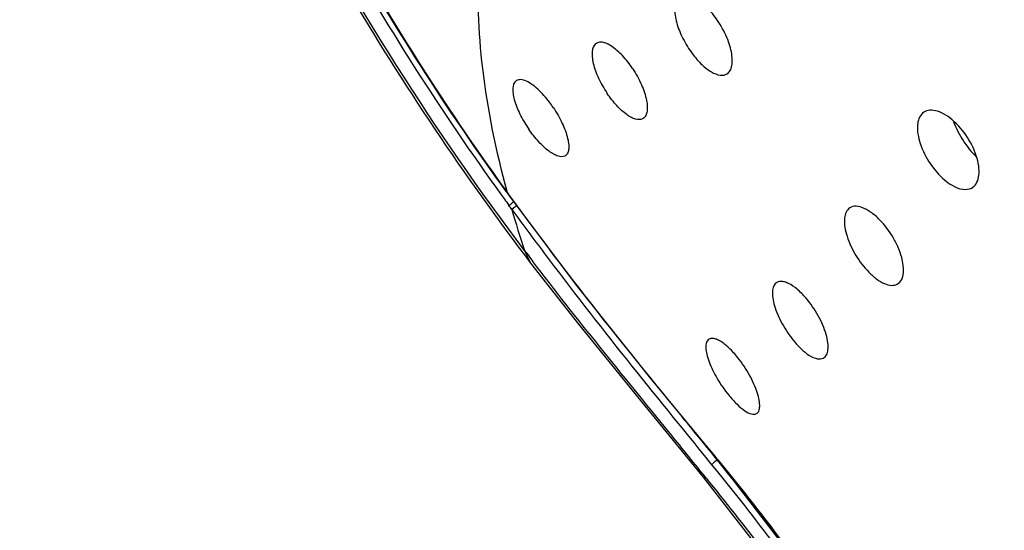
# Model space of a CAD drawing. Header units: millimetres. Extents: x 113 to 769, y -81 to 829.
# Tile 6 of 30: x 387 to 422, y 295 to 313. Entities that reach past the tile are written whole.
import ezdxf

# ---------------------------------------------------------------- set-up
doc = ezdxf.new("R2010")
doc.units = ezdxf.units.MM
doc.header["$LTSCALE"] = 65.395
doc.layers.get('0').update_dxf_attribs({"linetype": 'CONTINUOUS'})

msp = doc.modelspace()

# ---------------------------------------------------------------- linework, layer by layer
at = {"color": 9, "linetype": 'CONTINUOUS'}
for p, q in [((404.201, 306.678), (404.19, 306.662)), ((404.235, 306.629), (404.2, 306.677)), ((404.305, 306.533), (404.235, 306.629)), ((404.305, 306.532), (404.294, 306.517)), ((404.843, 304.554), (405.058, 304.104)), ((411.756, 297.039), (411.677, 297.136)), ((411.756, 297.039), (411.677, 297.134)), ((411.683, 297.174), (411.689, 297.145)), ((411.699, 297.154), (411.683, 297.174)), ((411.699, 297.153), (411.683, 297.174)), ((411.475, 296.972), (411.572, 296.853)), ((411.359, 296.39), (411.253, 296.426)), ((411.359, 296.39), (411.3, 296.463)), ((411.359, 296.389), (411.3, 296.463))]:
    msp.add_line(p, q, dxfattribs=at)
at = {"color": 7, "linetype": 'CONTINUOUS'}
for p, q in [((404.19, 306.662), (404.294, 306.517)), ((404.015, 306.539), (404.119, 306.395)), ((405.058, 304.104), (405.06, 304.101)), ((411.689, 297.145), (411.689, 297.145))]:
    msp.add_line(p, q, dxfattribs=at)
for points in [[(404.294, 306.517), (406.747, 303.249), (409.359, 299.967), (411.689, 297.145)], [(405.058, 304.104), (406.777, 301.911), (409.05, 299.113), (411.253, 296.426)], [(411.689, 297.145), (415.042, 292.794), (418.15, 287.952)], [(411.253, 296.426), (414.485, 292.271), (417.436, 287.897), (419.536, 284.184)]]:
    msp.add_lwpolyline(points, dxfattribs=at)
msp.add_arc((481.366, 362.492), 95.467, 215.98749, 216.152, dxfattribs=at)
at = {"color": 9, "linetype": 'CONTINUOUS'}
for centre, radius, start, end in [((434.666, 314.639), 31.483, 195.8679, 198.6853), ((497.904, 374.116), 115.679, 216.05633, 217.02113), ((492.435, 370.68), 109.751, 217.05186, 217.30565), ((639.746, 484.555), 295.198, 219.04853, 219.4124), ((343.078, 240.697), 88.83, 38.40001, 39.3646), ((348.542, 245.02), 81.862, 36.40672, 38.40456)]:
    msp.add_arc(centre, radius, start, end, dxfattribs=at)
at = {"color": 7, "linetype": 'CONTINUOUS'}
for points, knots in [([(404.843, 304.553), (401.6, 308.85), (395.906, 317.829), (389.895, 331.98), (387.272, 343.861), (386.969, 352.719), (387.597, 358.619), (389.078, 363.88), (391.38, 368.399), (394.497, 372.052), (398.351, 374.733), (402.833, 376.367), (407.818, 376.913), (413.183, 376.402), (416.784, 375.413), (418.614, 374.772)], [0, 0, 0, 0, 0.163682, 0.321605, 0.465548, 0.530563, 0.59042, 0.645262, 0.695866, 0.743437, 0.78982, 0.837042, 0.886989, 0.941048, 1, 1, 1, 1]), ([(396.766, 375.151), (395.792, 374.462), (393.948, 372.886), (390.785, 369.011), (387.974, 362.874), (386.584, 354.318), (387.009, 344.763), (389.184, 334.557), (392.997, 324.083), (398.288, 313.761), (402.67, 307.238), (405.06, 304.101)], [0, 0, 0, 0, 0.045785, 0.092464, 0.191062, 0.300399, 0.422233, 0.555979, 0.699295, 0.848677, 1, 1, 1, 1]), ([(398.369, 372.551), (399.957, 373.481), (403.587, 374.875), (409.647, 375.308), (416.21, 374.182), (423.084, 371.569), (430.076, 367.561), (436.979, 362.284), (443.583, 355.901), (451.73, 346.161), (458.398, 335.215), (463.164, 323.668), (465.585, 315.193), (466.815, 307.078), (466.812, 299.563), (465.567, 292.874), (463.824, 288.92), (462.749, 287.211)], [0, 0, 0, 0, 0.043524, 0.090275, 0.142104, 0.199823, 0.263384, 0.332101, 0.404847, 0.480201, 0.632094, 0.705553, 0.77528, 0.84007, 0.899124, 0.952229, 1, 1, 1, 1]), ([(398.88, 372.29), (399.685, 372.727), (401.39, 373.485), (405.12, 374.49), (410.329, 374.717), (416.915, 373.421), (423.789, 370.652), (430.748, 366.503), (437.591, 361.108), (444.102, 354.629), (449.077, 348.525), (452.72, 343.273), (455.264, 339.191), (457.586, 335.009), (459.658, 330.758), (461.472, 326.474), (463.502, 320.853), (464.997, 315.232), (465.886, 309.702), (466.341, 304.579), (466.174, 298.585), (464.736, 292.063), (462.857, 288.257), (461.722, 286.628)], [0, 0, 0, 0, 0.021776, 0.044107, 0.091511, 0.144079, 0.20253, 0.266749, 0.335993, 0.409102, 0.48461, 0.52278, 0.560938, 0.598879, 0.63639, 0.67328, 0.709367, 0.778384, 0.811066, 0.842377, 0.900531, 0.952819, 1, 1, 1, 1]), ([(397.253, 372.092), (396.378, 371.505), (394.714, 370.154), (391.81, 366.784), (389.169, 361.327), (388.001, 355.077), (387.832, 349.571), (388.209, 343.432), (389.767, 335.345), (393.119, 325.527), (397.869, 315.763), (401.839, 309.547), (404.015, 306.539)], [0, 0, 0, 0, 0.043904, 0.088787, 0.184599, 0.292336, 0.351472, 0.413971, 0.548384, 0.693321, 0.845254, 1, 1, 1, 1]), ([(404.19, 306.662), (402.036, 309.637), (398.105, 315.785), (393.402, 325.445), (390.076, 335.165), (388.263, 344.554), (388.075, 352.014), (388.816, 357.445), (390.04, 362.165), (392.09, 366.4), (394.974, 369.781), (396.634, 371.141), (397.507, 371.733)], [0, 0, 0, 0, 0.15424, 0.305695, 0.45026, 0.584458, 0.705915, 0.761655, 0.814141, 0.910454, 0.955716, 1, 1, 1, 1]), ([(404.2, 306.678), (403.279, 307.95), (399.748, 313.095), (396.719, 318.586), (394.792, 322.838)], [0, 0, 0, 0, 0.251755, 1, 1, 1, 1]), ([(410.384, 313.629), (410.302, 313.558), (410.233, 313.371), (410.229, 313.108), (410.281, 312.756), (410.451, 312.282), (410.656, 311.918), (410.779, 311.739)], [0, 0, 0, 0, 0.159541, 0.265153, 0.388913, 0.67995, 1, 1, 1, 1]), ([(411.773, 312.804), (411.662, 312.967), (411.432, 313.254), (411.096, 313.538), (410.831, 313.671), (410.659, 313.714), (410.504, 313.705), (410.418, 313.659), (410.384, 313.629)], [0, 0, 0, 0, 0.337076, 0.623785, 0.740935, 0.839638, 0.923319, 1, 1, 1, 1]), ([(412.084, 310.878), (412.13, 310.901), (412.215, 310.978), (412.286, 311.149), (412.309, 311.365), (412.286, 311.621), (412.218, 311.905), (412.067, 312.315), (411.902, 312.613), (411.773, 312.804)], [0, 0, 0, 0, 0.072509, 0.156028, 0.257758, 0.379394, 0.519085, 0.672763, 1, 1, 1, 1]), ([(407.386, 311.966), (407.314, 311.903), (407.259, 311.729), (407.265, 311.491), (407.324, 311.161), (407.495, 310.713), (407.693, 310.365), (407.81, 310.191)], [0, 0, 0, 0, 0.150703, 0.254043, 0.377081, 0.671261, 1, 1, 1, 1]), ([(408.722, 311.08), (408.612, 311.246), (408.387, 311.537), (408.062, 311.832), (407.807, 311.978), (407.644, 312.031), (407.498, 312.032), (407.417, 311.992), (407.386, 311.966)], [0, 0, 0, 0, 0.343973, 0.635775, 0.753332, 0.850268, 0.929634, 1, 1, 1, 1]), ([(410.779, 311.739), (410.882, 311.588), (411.101, 311.318), (411.487, 310.964), (411.902, 310.786), (412.084, 310.878)], [0, 0, 0, 0, 0.335164, 0.624807, 1, 1, 1, 1]), ([(408.722, 311.08), (408.844, 310.896), (409.046, 310.53), (409.21, 310.058), (409.255, 309.72), (409.244, 309.522), (409.19, 309.367), (409.117, 309.297), (409.078, 309.277)], [0, 0, 0, 0, 0.336673, 0.633642, 0.754793, 0.854103, 0.933216, 1, 1, 1, 1]), ([(404.522, 310.63), (404.454, 310.571), (404.409, 310.404), (404.424, 310.179), (404.492, 309.859), (404.672, 309.422), (404.873, 309.082), (404.992, 308.91)], [0, 0, 0, 0, 0.143926, 0.24516, 0.367594, 0.664173, 1, 1, 1, 1]), ([(405.314, 310.345), (405.237, 310.415), (405.091, 310.533), (404.871, 310.655), (404.675, 310.702), (404.56, 310.662), (404.522, 310.63)], [0, 0, 0, 0, 0.346044, 0.624651, 0.834295, 1, 1, 1, 1]), ([(405.868, 309.69), (405.826, 309.753), (405.659, 309.986), (405.469, 310.203), (405.314, 310.345)], [0, 0, 0, 0, 0.264388, 1, 1, 1, 1]), ([(409.078, 309.277), (409.004, 309.24), (408.851, 309.248), (408.665, 309.328), (408.427, 309.479), (408.127, 309.764), (407.914, 310.038), (407.81, 310.191)], [0, 0, 0, 0, 0.150454, 0.250976, 0.370765, 0.661857, 1, 1, 1, 1]), ([(405.868, 309.69), (405.991, 309.508), (406.197, 309.149), (406.373, 308.69), (406.431, 308.364), (406.431, 308.175), (406.389, 308.027), (406.322, 307.961), (406.287, 307.943)], [0, 0, 0, 0, 0.344598, 0.644368, 0.76477, 0.861889, 0.937451, 1, 1, 1, 1]), ([(419.132, 309.481), (419.016, 309.376), (418.932, 309.096), (418.96, 308.721), (419.081, 308.243), (419.378, 307.661), (419.725, 307.254), (419.925, 307.085)], [0, 0, 0, 0, 0.172599, 0.286809, 0.418282, 0.711539, 1, 1, 1, 1]), ([(420.196, 309.243), (420.1, 309.324), (419.912, 309.459), (419.617, 309.583), (419.343, 309.604), (419.189, 309.531), (419.132, 309.481)], [0, 0, 0, 0, 0.318603, 0.58765, 0.807627, 1, 1, 1, 1]), ([(420.891, 306.797), (420.957, 306.831), (421.078, 306.947), (421.165, 307.203), (421.171, 307.517), (421.071, 308.013), (420.772, 308.632), (420.408, 309.064), (420.196, 309.243)], [0, 0, 0, 0, 0.078948, 0.169775, 0.279808, 0.409116, 0.704614, 1, 1, 1, 1]), ([(406.287, 307.943), (406.215, 307.907), (406.062, 307.923), (405.879, 308.009), (405.635, 308.171), (405.325, 308.468), (405.102, 308.751), (404.992, 308.91)], [0, 0, 0, 0, 0.142701, 0.242373, 0.362859, 0.657939, 1, 1, 1, 1]), ([(419.925, 307.085), (420.009, 307.014), (420.209, 306.87), (420.537, 306.726), (420.797, 306.748), (420.891, 306.797)], [0, 0, 0, 0, 0.311652, 0.698659, 1, 1, 1, 1]), ([(416.48, 306.053), (416.377, 305.96), (416.31, 305.707), (416.339, 305.37), (416.45, 304.924), (416.719, 304.365), (417.027, 303.957), (417.205, 303.776)], [0, 0, 0, 0, 0.162593, 0.273719, 0.403724, 0.700063, 1, 1, 1, 1]), ([(417.59, 305.659), (417.491, 305.76), (417.295, 305.932), (416.988, 306.106), (416.703, 306.168), (416.535, 306.103), (416.48, 306.053)], [0, 0, 0, 0, 0.332952, 0.609331, 0.824144, 1, 1, 1, 1]), ([(418.226, 303.347), (418.511, 303.498), (418.46, 304.146), (418.265, 304.664), (418.023, 305.144), (417.779, 305.468), (417.59, 305.659)], [0, 0, 0, 0, 0.378754, 0.526815, 0.685124, 1, 1, 1, 1]), ([(417.205, 303.776), (417.294, 303.686), (417.469, 303.53), (417.744, 303.363), (418.001, 303.287), (418.164, 303.314), (418.226, 303.347)], [0, 0, 0, 0, 0.324192, 0.599469, 0.820428, 1, 1, 1, 1]), ([(413.858, 303.377), (413.77, 303.298), (413.725, 303.07), (413.76, 302.774), (413.871, 302.362), (414.123, 301.833), (414.4, 301.435), (414.561, 301.249)], [0, 0, 0, 0, 0.150169, 0.258078, 0.387029, 0.687889, 1, 1, 1, 1]), ([(414.949, 302.843), (414.851, 302.958), (414.657, 303.156), (414.389, 303.348), (414.186, 303.428), (414.028, 303.458), (413.909, 303.423), (413.858, 303.377)], [0, 0, 0, 0, 0.347292, 0.631599, 0.74611, 0.842916, 1, 1, 1, 1]), ([(415.571, 300.694), (415.617, 300.719), (415.701, 300.811), (415.748, 301.01), (415.739, 301.261), (415.674, 301.557), (415.556, 301.882), (415.335, 302.331), (415.116, 302.649), (414.949, 302.843)], [0, 0, 0, 0, 0.065236, 0.146043, 0.24999, 0.37692, 0.522599, 0.680342, 1, 1, 1, 1]), ([(411.437, 301.353), (411.362, 301.285), (411.339, 301.079), (411.384, 300.818), (411.504, 300.436), (411.756, 299.936), (412.021, 299.55), (412.172, 299.364)], [0, 0, 0, 0, 0.136752, 0.241152, 0.368823, 0.67437, 1, 1, 1, 1]), ([(412.505, 300.703), (412.405, 300.828), (412.211, 301.045), (411.946, 301.264), (411.748, 301.368), (411.626, 301.404), (411.518, 301.403), (411.459, 301.373), (411.437, 301.353)], [0, 0, 0, 0, 0.359057, 0.650507, 0.764901, 0.858121, 0.93355, 1, 1, 1, 1]), ([(414.561, 301.249), (414.65, 301.145), (414.83, 300.962), (415.136, 300.725), (415.44, 300.624), (415.571, 300.694)], [0, 0, 0, 0, 0.343237, 0.629323, 1, 1, 1, 1]), ([(413.169, 298.7), (413.206, 298.72), (413.271, 298.802), (413.295, 298.977), (413.272, 299.2), (413.199, 299.47), (413.08, 299.772), (412.865, 300.2), (412.659, 300.508), (412.505, 300.703)], [0, 0, 0, 0, 0.056242, 0.13075, 0.231266, 0.357408, 0.504754, 0.666473, 1, 1, 1, 1]), ([(412.172, 299.364), (412.265, 299.249), (412.445, 299.047), (412.72, 298.815), (412.954, 298.679), (413.117, 298.672), (413.169, 298.7)], [0, 0, 0, 0, 0.35455, 0.645951, 0.858159, 1, 1, 1, 1])]:
    msp.add_open_spline(points, degree=3, knots=knots, dxfattribs=at)
at = {"color": 9, "linetype": 'CONTINUOUS'}
for points, knots in [([(419.563, 376.676), (423.839, 375.178), (432.471, 370.561), (444.108, 360.713), (454.521, 348.204), (462.853, 334.052), (467.63, 321.53), (469.761, 311.676), (470.452, 304.794), (470.26, 298.387), (469.18, 292.584), (467.221, 287.508), (465.284, 284.602), (464.193, 283.347)], [0, 0, 0, 0, 0.118197, 0.252197, 0.39574, 0.540755, 0.678918, 0.743214, 0.803346, 0.858921, 0.909882, 0.95661, 1, 1, 1, 1]), ([(405.313, 321.255), (404.695, 320.415), (403.698, 318.404), (403.071, 314.901), (403.233, 310.899), (403.809, 308.125), (404.2, 306.678)], [0, 0, 0, 0, 0.207542, 0.438339, 0.701522, 1, 1, 1, 1]), ([(420.247, 309.175), (420.337, 308.938), (420.569, 308.487), (420.884, 308.09), (421.063, 307.916)], [0, 0, 0, 0, 0.504274, 1, 1, 1, 1]), ([(404.282, 306.171), (404.291, 306.179), (404.345, 306.222), (404.401, 306.264), (404.449, 306.297)], [0, 0, 0, 0, 0.15865, 1, 1, 1, 1]), ([(411.683, 297.174), (410.426, 298.686), (407.896, 301.749), (405.484, 304.908), (404.305, 306.533)], [0, 0, 0, 0, 0.494854, 1, 1, 1, 1]), ([(404.562, 306.165), (404.543, 306.153), (404.483, 306.109), (404.423, 306.065), (404.385, 306.03)], [0, 0, 0, 0, 0.300989, 1, 1, 1, 1]), ([(405.544, 304.464), (406.512, 303.18), (408.464, 300.662), (410.482, 298.196), (411.476, 296.971)], [0, 0, 0, 0, 0.504861, 1, 1, 1, 1]), ([(411.3, 296.463), (410.871, 296.997), (408.802, 299.552), (406.715, 302.094), (405.138, 304.164)], [0, 0, 0, 0, 0.208539, 1, 1, 1, 1]), ([(411.572, 296.853), (411.576, 296.89), (411.644, 296.959), (411.71, 297.014), (411.754, 297.038)], [0, 0, 0, 0, 0.420927, 1, 1, 1, 1]), ([(414.881, 293.04), (414.626, 293.395), (413.603, 294.795), (412.525, 296.154), (411.699, 297.154)], [0, 0, 0, 0, 0.251951, 1, 1, 1, 1]), ([(411.572, 296.853), (413.141, 294.932), (416.17, 290.931), (418.724, 286.6), (419.847, 284.332)], [0, 0, 0, 0, 0.494963, 1, 1, 1, 1]), ([(411.36, 296.39), (412.721, 294.694), (415.743, 290.826), (418.316, 286.625), (419.568, 284.197)], [0, 0, 0, 0, 0.443314, 1, 1, 1, 1])]:
    msp.add_open_spline(points, degree=3, knots=knots, dxfattribs=at)
msp.add_open_spline([(404.383, 306.031), (404.348, 306.078), (404.313, 306.125), (404.281, 306.173)], degree=3, dxfattribs=at)

doc.saveas('drawing.dxf')
